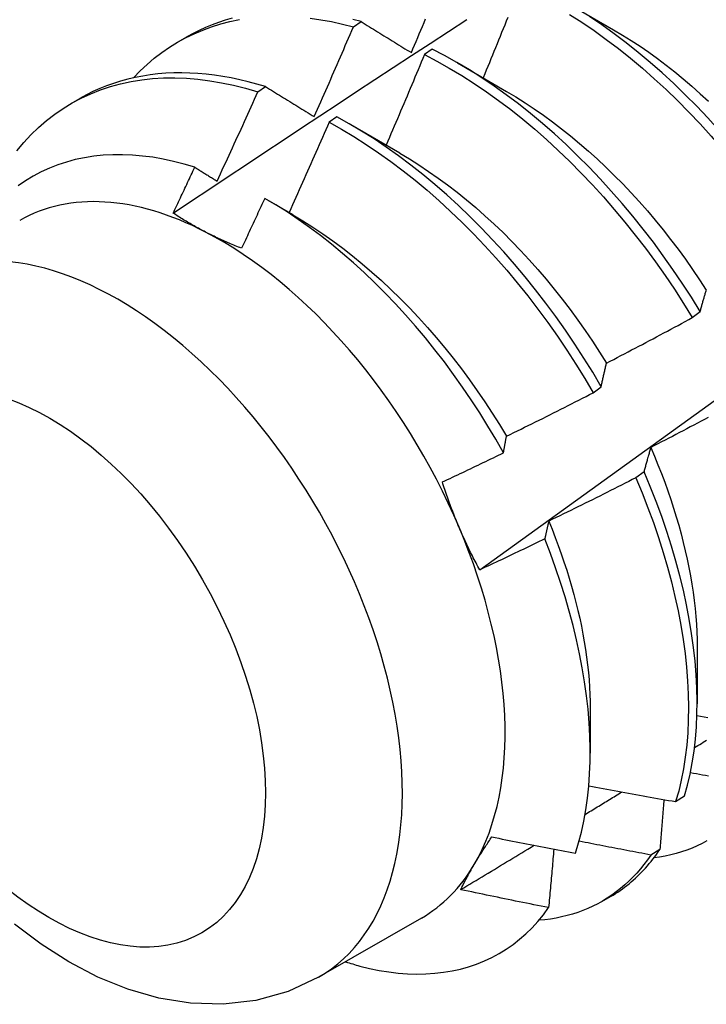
# Model space of a CAD drawing. Header units: inches. Extents: x 20 to 233, y 20 to 138.
# Tile 71 of 109: x 207.399 to 207.623, y 82.683 to 83.003. Entities that reach past the tile are written whole.
import ezdxf

# ---------------------------------------------------------------- set-up
doc = ezdxf.new("R2010")
doc.units = ezdxf.units.IN
doc.header["$MEASUREMENT"] = 0
doc.layers.add('Visible Edges(ANSI)', color=7, linetype='Continuous', lineweight=25)
doc.layers.add('Visible Tangent Edges(ANSI)', color=7, linetype='Continuous', lineweight=25)

msp = doc.modelspace()

# ---------------------------------------------------------------- linework, layer by layer
at = {"layer": 'Visible Edges(ANSI)'}
for p, q in [((207.57641, 83.00877), (207.59236, 82.99954)), ((207.50769, 83.00047), (207.5102, 83.00217)), ((207.45075, 82.9956), (207.45356, 82.99722)), ((207.53332, 82.99321), (207.53081, 82.99144)), ((207.54161, 82.98873), (207.55756, 82.9795)), ((207.47662, 82.97933), (207.47913, 82.98104)), ((207.41595, 82.97556), (207.41876, 82.97718)), ((207.50232, 82.9712), (207.49982, 82.96942)), ((207.50682, 82.96869), (207.52277, 82.95947)), ((207.47983, 82.94413), (207.48797, 82.93943)), ((207.61792, 82.90591), (207.62052, 82.90788)), ((207.58572, 82.88147), (207.58833, 82.88344)), ((207.60225, 82.85581), (207.59959, 82.85382)), ((207.61953, 82.79873), (207.61951, 82.78029)), ((207.58473, 82.77869), (207.58471, 82.76428)), ((207.61253, 82.7485), (207.61542, 82.75038)), ((207.60739, 82.73296), (207.60444, 82.73114)), ((207.58856, 82.71605), (207.59137, 82.71767)), ((207.52981, 82.71062), (207.49641, 82.69138))]:
    msp.add_line(p, q, dxfattribs=at)
at = {"layer": 'Visible Edges(ANSI)', "flags": 128}
for points in [[(207.43619, 82.98389), (207.43836, 82.98614), (207.44061, 82.98826), (207.44295, 82.99025), (207.44538, 82.99211), (207.44789, 82.99385), (207.45048, 82.99544), (207.45314, 82.99691), (207.45589, 82.99824), (207.4587, 82.99943), (207.46158, 83.00048), (207.46454, 83.0014), (207.46755, 83.00217), (207.47063, 83.00281)], [(207.44908, 82.93988), (207.45504, 82.94385), (207.46101, 82.94782), (207.46697, 82.95178), (207.47293, 82.95574), (207.4789, 82.95969), (207.48487, 82.96364), (207.49083, 82.96759), (207.4968, 82.97153), (207.50277, 82.97547), (207.50874, 82.9794), (207.51471, 82.98333), (207.52068, 82.98725), (207.52666, 82.99117), (207.53263, 82.99508), (207.5386, 82.99899), (207.54458, 83.0029)], [(207.46824, 83.00326), (207.46603, 83.00263), (207.46385, 83.00192), (207.46172, 83.00113), (207.45962, 83.00026), (207.45756, 82.99932), (207.45554, 82.99831), (207.45356, 82.99722)], [(207.49365, 83.00329), (207.49711, 83.00279), (207.50061, 83.00216), (207.50414, 83.00138), (207.50769, 83.00047)], [(207.5102, 83.00217), (207.50756, 83.00285)], [(207.52656, 82.99209), (207.52708, 82.99331), (207.5276, 82.99454), (207.52812, 82.99576), (207.52863, 82.99698), (207.52915, 82.9982), (207.52966, 82.99942), (207.53018, 83.00064), (207.53069, 83.00187), (207.5312, 83.00309)], [(207.5488, 82.82388), (207.5601, 82.83201), (207.5714, 82.84014), (207.58268, 82.84827), (207.59396, 82.85639), (207.60522, 82.86452), (207.61648, 82.87264), (207.62772, 82.88077), (207.63895, 82.88889), (207.65018, 82.89701), (207.66139, 82.90513), (207.6726, 82.91325), (207.68379, 82.92137), (207.69497, 82.92948), (207.70615, 82.9376), (207.71732, 82.94571), (207.72847, 82.95382), (207.73962, 82.96192), (207.75076, 82.97003), (207.76189, 82.97813), (207.77301, 82.98622), (207.78412, 82.99432), (207.79522, 83.00241)], [(207.5579, 83.0035), (207.55741, 83.00228), (207.55692, 83.00105), (207.55642, 82.99983), (207.55593, 82.9986), (207.55543, 82.99738), (207.55494, 82.99615), (207.55444, 82.99493), (207.55394, 82.9937), (207.55344, 82.99248), (207.55294, 82.99126), (207.55244, 82.99003), (207.55194, 82.98881), (207.55144, 82.98759), (207.55094, 82.98636), (207.55044, 82.98514), (207.54993, 82.98392)], [(207.57796, 83.00454), (207.58198, 83.00197), (207.58598, 82.99925), (207.58997, 82.99639), (207.59392, 82.9934), (207.59784, 82.99027), (207.60173, 82.98701), (207.60558, 82.98362), (207.60939, 82.98011), (207.61314, 82.97649), (207.61684, 82.97275), (207.62049, 82.96891), (207.62407, 82.96496), (207.62759, 82.96092), (207.63104, 82.95678), (207.63441, 82.95256), (207.63771, 82.94825), (207.64092, 82.94387), (207.64405, 82.93941), (207.64709, 82.93489), (207.65004, 82.93031)], [(207.65263, 82.93228), (207.64967, 82.93685), (207.64663, 82.94137), (207.64349, 82.94582), (207.64027, 82.9502), (207.63697, 82.9545), (207.63359, 82.95872), (207.63014, 82.96285), (207.62661, 82.96689), (207.62302, 82.97083), (207.61938, 82.97466), (207.61567, 82.97839), (207.61191, 82.982), (207.6081, 82.9855), (207.60425, 82.98888), (207.60036, 82.99213), (207.59643, 82.99525), (207.59248, 82.99823), (207.58849, 83.00108), (207.58449, 83.00379)], [(207.49495, 82.97127), (207.49549, 82.97248), (207.49603, 82.97369), (207.49657, 82.97491), (207.49711, 82.97612), (207.49765, 82.97734), (207.49818, 82.97855), (207.49872, 82.97977), (207.49925, 82.98098), (207.49979, 82.9822), (207.50032, 82.98341), (207.50085, 82.98463), (207.50138, 82.98585), (207.50191, 82.98706), (207.50244, 82.98828), (207.50297, 82.9895), (207.5035, 82.99072), (207.50403, 82.99193), (207.50455, 82.99315), (207.50508, 82.99437), (207.5056, 82.99559), (207.50613, 82.99681), (207.50665, 82.99803), (207.50717, 82.99925), (207.50769, 83.00047)], [(207.5102, 83.00217), (207.51087, 83.00176), (207.51155, 83.00134), (207.51222, 83.00093), (207.5129, 83.00051), (207.51357, 83.00009), (207.51425, 82.99968), (207.51493, 82.99926), (207.5156, 82.99884), (207.51628, 82.99843), (207.51696, 82.99801), (207.51764, 82.99759), (207.51832, 82.99717), (207.51901, 82.99675), (207.51969, 82.99633), (207.52037, 82.99591), (207.52106, 82.99549), (207.52174, 82.99506), (207.52243, 82.99464), (207.52311, 82.99422), (207.5238, 82.99379), (207.52449, 82.99337), (207.52518, 82.99294), (207.52587, 82.99252), (207.52656, 82.99209)], [(207.59236, 82.99953), (207.59523, 82.99782), (207.5981, 82.99603), (207.60095, 82.99415), (207.60379, 82.99219), (207.60662, 82.99014), (207.60943, 82.98801), (207.61222, 82.98581), (207.615, 82.98353), (207.61775, 82.98117), (207.62047, 82.97874), (207.62317, 82.97625)], [(207.62052, 82.90788), (207.61766, 82.91251), (207.6147, 82.91708), (207.61164, 82.9216), (207.6085, 82.92604), (207.60528, 82.93042), (207.60197, 82.93471), (207.59859, 82.93893), (207.59513, 82.94305), (207.5916, 82.94708), (207.58801, 82.95102), (207.58436, 82.95485), (207.58065, 82.95857), (207.57689, 82.96218), (207.57308, 82.96567), (207.56922, 82.96903), (207.56533, 82.97228), (207.5614, 82.97539), (207.55744, 82.97837), (207.55346, 82.98121), (207.54945, 82.9839), (207.54543, 82.98645), (207.5414, 82.98886), (207.53736, 82.99111), (207.53332, 82.99321)], [(207.53081, 82.99144), (207.5303, 82.99021), (207.52979, 82.98898), (207.52928, 82.98775), (207.52876, 82.98652), (207.52825, 82.9853), (207.52774, 82.98407), (207.52722, 82.98284), (207.5267, 82.98162), (207.52619, 82.98039), (207.52567, 82.97916), (207.52515, 82.97794), (207.52463, 82.97671), (207.52411, 82.97549), (207.52359, 82.97426), (207.52307, 82.97304), (207.52255, 82.97181), (207.52202, 82.97059), (207.5215, 82.96936), (207.52097, 82.96814), (207.52045, 82.96692), (207.51992, 82.96569), (207.5194, 82.96447), (207.51887, 82.96325), (207.51834, 82.96203)], [(207.53081, 82.99144), (207.53485, 82.98933), (207.53889, 82.98706), (207.54293, 82.98465), (207.54695, 82.98208), (207.55095, 82.97938), (207.55493, 82.97653), (207.55889, 82.97354), (207.56281, 82.97042), (207.5667, 82.96716), (207.57056, 82.96379), (207.57436, 82.96029), (207.57812, 82.95667), (207.58183, 82.95294), (207.58547, 82.9491), (207.58906, 82.94516), (207.59258, 82.94112), (207.59603, 82.93699), (207.59941, 82.93277), (207.60271, 82.92847), (207.60593, 82.92409), (207.60907, 82.91964), (207.61211, 82.91512), (207.61507, 82.91054), (207.61792, 82.90591)], [(207.39823, 82.96014), (207.40047, 82.96283), (207.40283, 82.96537), (207.40531, 82.96776), (207.40788, 82.96999), (207.41057, 82.97206), (207.41335, 82.97397), (207.41623, 82.97572), (207.41921, 82.9773), (207.42227, 82.97872), (207.42543, 82.97997), (207.42867, 82.98105), (207.43199, 82.98195), (207.43538, 82.98269), (207.43885, 82.98325), (207.44239, 82.98363), (207.44599, 82.98385), (207.44966, 82.98389), (207.45338, 82.98375), (207.45715, 82.98345), (207.46096, 82.98296), (207.46483, 82.98231), (207.46872, 82.98149), (207.47266, 82.98049), (207.47662, 82.97933)], [(207.47913, 82.98104), (207.47632, 82.98188), (207.47352, 82.98262), (207.47074, 82.98329), (207.46798, 82.98387), (207.46523, 82.98436), (207.46251, 82.98476), (207.45981, 82.98508), (207.45713, 82.98531), (207.45448, 82.98546), (207.45185, 82.98551), (207.44925, 82.98548), (207.44669, 82.98536), (207.44415, 82.98516), (207.44165, 82.98486), (207.43918, 82.98448), (207.43675, 82.98402), (207.43436, 82.98346), (207.432, 82.98282), (207.42969, 82.98209), (207.42741, 82.98128), (207.42518, 82.98038), (207.423, 82.9794), (207.42086, 82.97833), (207.41876, 82.97718)], [(207.47913, 82.98104), (207.47978, 82.98064), (207.48043, 82.98024), (207.48108, 82.97984), (207.48174, 82.97944), (207.48239, 82.97903), (207.48304, 82.97863), (207.4837, 82.97822), (207.48435, 82.97782), (207.48501, 82.97741), (207.48567, 82.97701), (207.48632, 82.9766), (207.48698, 82.97619), (207.48764, 82.97579), (207.4883, 82.97538), (207.48896, 82.97497), (207.48963, 82.97456), (207.49029, 82.97415), (207.49095, 82.97374), (207.49162, 82.97333), (207.49228, 82.97292), (207.49295, 82.97251), (207.49362, 82.97209), (207.49428, 82.97168), (207.49495, 82.97127)], [(207.46337, 82.95031), (207.46393, 82.95152), (207.46449, 82.95272), (207.46505, 82.95393), (207.46561, 82.95513), (207.46617, 82.95634), (207.46673, 82.95755), (207.46728, 82.95876), (207.46784, 82.95996), (207.46839, 82.96117), (207.46895, 82.96238), (207.4695, 82.96359), (207.47006, 82.9648), (207.47061, 82.96601), (207.47116, 82.96722), (207.47171, 82.96843), (207.47226, 82.96964), (207.47281, 82.97085), (207.47335, 82.97206), (207.4739, 82.97327), (207.47445, 82.97448), (207.47499, 82.97569), (207.47554, 82.9769), (207.47608, 82.97812), (207.47662, 82.97933)], [(207.55755, 82.97947), (207.56056, 82.97768), (207.56356, 82.97579), (207.56655, 82.9738), (207.56952, 82.97173), (207.57249, 82.96957), (207.57543, 82.96732), (207.57835, 82.96499), (207.58125, 82.96258), (207.58413, 82.96009), (207.58697, 82.95753), (207.58979, 82.95489), (207.59257, 82.95217), (207.59532, 82.94939), (207.59803, 82.94654), (207.60069, 82.94362), (207.60332, 82.94064), (207.60589, 82.9376), (207.60842, 82.9345), (207.6109, 82.93135), (207.61333, 82.92814), (207.6157, 82.92488), (207.61802, 82.92158), (207.62028, 82.91824), (207.62248, 82.91486)], [(207.58833, 82.88344), (207.58556, 82.88812), (207.58268, 82.89274), (207.57972, 82.89731), (207.57666, 82.90182), (207.57352, 82.90627), (207.57028, 82.91064), (207.56697, 82.91493), (207.56359, 82.91914), (207.56012, 82.92326), (207.55659, 82.92728), (207.553, 82.93121), (207.54934, 82.93503), (207.54563, 82.93875), (207.54186, 82.94235), (207.53805, 82.94583), (207.53419, 82.94919), (207.5303, 82.95243), (207.52637, 82.95553), (207.52241, 82.9585), (207.51842, 82.96133), (207.51442, 82.96402), (207.51039, 82.96656), (207.50636, 82.96896), (207.50232, 82.9712)], [(207.49982, 82.96942), (207.49928, 82.96819), (207.49875, 82.96697), (207.49821, 82.96574), (207.49767, 82.96452), (207.49714, 82.9633), (207.4966, 82.96207), (207.49606, 82.96085), (207.49552, 82.95963), (207.49498, 82.95841), (207.49444, 82.95719), (207.4939, 82.95596), (207.49335, 82.95474), (207.49281, 82.95352), (207.49227, 82.9523), (207.49172, 82.95108), (207.49118, 82.94986), (207.49063, 82.94864), (207.49008, 82.94742), (207.48953, 82.9462), (207.48898, 82.94499), (207.48843, 82.94377), (207.48788, 82.94255), (207.48733, 82.94133), (207.48678, 82.94011)], [(207.49982, 82.96942), (207.50386, 82.96716), (207.50789, 82.96476), (207.51191, 82.9622), (207.51591, 82.9595), (207.5199, 82.95666), (207.52386, 82.95368), (207.52778, 82.95057), (207.53168, 82.94732), (207.53553, 82.94395), (207.53934, 82.94046), (207.5431, 82.93685), (207.54681, 82.93313), (207.55046, 82.92929), (207.55405, 82.92536), (207.55758, 82.92133), (207.56103, 82.9172), (207.56442, 82.91298), (207.56772, 82.90869), (207.57095, 82.90431), (207.57408, 82.89986), (207.57714, 82.89535), (207.58009, 82.89077), (207.58296, 82.88614), (207.58572, 82.88147)], [(207.45611, 82.9548), (207.45266, 82.95584), (207.44923, 82.95672), (207.44583, 82.95745), (207.44248, 82.95804), (207.43915, 82.95847), (207.43588, 82.95876), (207.43264, 82.95889), (207.42945, 82.95888), (207.42631, 82.95871), (207.42323, 82.95838), (207.42021, 82.95791), (207.41725, 82.95728), (207.41437, 82.95651), (207.41155, 82.95558), (207.40882, 82.95451), (207.40616, 82.95329), (207.40358, 82.95192), (207.40108, 82.95041), (207.39867, 82.94875)], [(207.52276, 82.9594), (207.52591, 82.95753), (207.52904, 82.95555), (207.53217, 82.95348), (207.53528, 82.95131), (207.53837, 82.94904), (207.54144, 82.94668), (207.54449, 82.94423), (207.54751, 82.94169), (207.5505, 82.93906), (207.55346, 82.93634), (207.55638, 82.93354), (207.55926, 82.93066), (207.5621, 82.9277), (207.5649, 82.92466), (207.56766, 82.92156), (207.57036, 82.91839), (207.57302, 82.91516), (207.57562, 82.91187), (207.57817, 82.90853), (207.58067, 82.90513), (207.5831, 82.90169), (207.58547, 82.8982), (207.58778, 82.89467), (207.59002, 82.8911)], [(207.44908, 82.93988), (207.44937, 82.9405), (207.44967, 82.94112), (207.44996, 82.94174), (207.45026, 82.94236), (207.45055, 82.94298), (207.45085, 82.94361), (207.45114, 82.94423), (207.45144, 82.94485), (207.45173, 82.94547), (207.45202, 82.94609), (207.45232, 82.94671), (207.45261, 82.94734), (207.4529, 82.94796), (207.4532, 82.94858), (207.45349, 82.9492), (207.45378, 82.94982), (207.45407, 82.95045), (207.45437, 82.95107), (207.45466, 82.95169), (207.45495, 82.95231), (207.45524, 82.95294), (207.45553, 82.95356), (207.45582, 82.95418), (207.45611, 82.9548)], [(207.45611, 82.9548), (207.45641, 82.95462), (207.45671, 82.95443), (207.45701, 82.95425), (207.45731, 82.95406), (207.45762, 82.95387), (207.45792, 82.95369), (207.45822, 82.9535), (207.45852, 82.95332), (207.45882, 82.95313), (207.45912, 82.95294), (207.45942, 82.95275), (207.45973, 82.95257), (207.46003, 82.95238), (207.46033, 82.95219), (207.46063, 82.95201), (207.46094, 82.95182), (207.46124, 82.95163), (207.46154, 82.95144), (207.46185, 82.95125), (207.46215, 82.95107), (207.46245, 82.95088), (207.46276, 82.95069), (207.46306, 82.9505), (207.46337, 82.95031)], [(207.47885, 82.94469), (207.47854, 82.94402), (207.47823, 82.94334), (207.47792, 82.94266), (207.47761, 82.94198), (207.47729, 82.94131), (207.47698, 82.94063), (207.47667, 82.93995), (207.47636, 82.93927), (207.47604, 82.9386), (207.47573, 82.93792), (207.47542, 82.93724), (207.4751, 82.93657), (207.47479, 82.93589), (207.47447, 82.93521), (207.47416, 82.93454), (207.47384, 82.93386), (207.47353, 82.93318), (207.47321, 82.93251), (207.4729, 82.93183), (207.47258, 82.93115), (207.47227, 82.93048), (207.47195, 82.9298), (207.47163, 82.92913), (207.47132, 82.92845)], [(207.55653, 82.86195), (207.55404, 82.86633), (207.55146, 82.87065), (207.54879, 82.87493), (207.54604, 82.87916), (207.5432, 82.88333), (207.54028, 82.88744), (207.53729, 82.89148), (207.53423, 82.89543), (207.53111, 82.89931), (207.52792, 82.90309), (207.52468, 82.90678), (207.52139, 82.91038), (207.51804, 82.91387), (207.51464, 82.91727), (207.5112, 82.92056), (207.50771, 82.92374), (207.50418, 82.9268), (207.50062, 82.92976), (207.49703, 82.93258), (207.49342, 82.93527), (207.48979, 82.93783), (207.48615, 82.94026), (207.48251, 82.94255), (207.47885, 82.94469)], [(207.45959, 82.93375), (207.45912, 82.93399), (207.45866, 82.93423), (207.4582, 82.93448), (207.45774, 82.93472), (207.45728, 82.93497), (207.45683, 82.93522), (207.45638, 82.93547), (207.45593, 82.93572), (207.45548, 82.93597), (207.45504, 82.93622), (207.4546, 82.93647), (207.45416, 82.93673), (207.45372, 82.93698), (207.45329, 82.93724), (207.45286, 82.9375), (207.45243, 82.93776), (207.452, 82.93802), (207.45158, 82.93828), (207.45115, 82.93855), (207.45073, 82.93881), (207.45032, 82.93908), (207.4499, 82.93934), (207.44949, 82.93961), (207.44908, 82.93988)], [(207.48797, 82.93939), (207.49125, 82.93744), (207.49452, 82.93538), (207.49778, 82.93321), (207.50101, 82.93092), (207.50423, 82.92853), (207.50742, 82.92604), (207.51059, 82.92344), (207.51373, 82.92074), (207.51684, 82.91795), (207.51991, 82.91507), (207.52294, 82.91211), (207.52593, 82.90906), (207.52888, 82.90593), (207.53178, 82.90273), (207.53462, 82.89945), (207.53742, 82.89611), (207.54016, 82.8927), (207.54284, 82.88923), (207.54545, 82.8857), (207.548, 82.88212), (207.55049, 82.87849), (207.5529, 82.87482), (207.55523, 82.8711), (207.55749, 82.86734)], [(207.47132, 82.92845), (207.4708, 82.92866), (207.47029, 82.92886), (207.46978, 82.92907), (207.46927, 82.92928), (207.46877, 82.92949), (207.46827, 82.9297), (207.46777, 82.92991), (207.46727, 82.93013), (207.46677, 82.93034), (207.46628, 82.93056), (207.46579, 82.93078), (207.4653, 82.931), (207.46481, 82.93122), (207.46432, 82.93144), (207.46384, 82.93167), (207.46336, 82.93189), (207.46288, 82.93212), (207.4624, 82.93235), (207.46193, 82.93258), (207.46146, 82.93281), (207.46099, 82.93304), (207.46052, 82.93328), (207.46005, 82.93351), (207.45959, 82.93375)], [(207.62052, 82.90788), (207.6206, 82.90819), (207.62068, 82.90849), (207.62076, 82.90879), (207.62084, 82.90909), (207.62092, 82.90939), (207.621, 82.90969), (207.62108, 82.90999), (207.62116, 82.91028), (207.62125, 82.91058), (207.62133, 82.91087), (207.62141, 82.91117), (207.62149, 82.91146), (207.62158, 82.91175), (207.62166, 82.91204), (207.62175, 82.91233), (207.62183, 82.91262), (207.62192, 82.9129), (207.622, 82.91319), (207.62209, 82.91347), (207.62217, 82.91375), (207.62226, 82.91404), (207.62235, 82.91432), (207.62243, 82.9146), (207.62252, 82.91487)], [(207.59005, 82.89113), (207.59122, 82.89173), (207.59239, 82.89234), (207.59355, 82.89294), (207.59472, 82.89355), (207.59588, 82.89416), (207.59705, 82.89477), (207.59821, 82.89538), (207.59938, 82.89599), (207.60054, 82.8966), (207.6017, 82.89721), (207.60287, 82.89783), (207.60403, 82.89844), (207.60519, 82.89906), (207.60635, 82.89968), (207.60751, 82.90029), (207.60867, 82.90091), (207.60983, 82.90153), (207.61099, 82.90216), (207.61214, 82.90278), (207.6133, 82.9034), (207.61446, 82.90403), (207.61561, 82.90465), (207.61677, 82.90528), (207.61792, 82.90591)], [(207.58833, 82.88344), (207.5884, 82.88378), (207.58846, 82.88411), (207.58853, 82.88444), (207.5886, 82.88477), (207.58867, 82.8851), (207.58874, 82.88542), (207.58881, 82.88575), (207.58888, 82.88608), (207.58895, 82.8864), (207.58902, 82.88672), (207.58909, 82.88705), (207.58916, 82.88737), (207.58923, 82.88769), (207.58931, 82.888), (207.58938, 82.88832), (207.58945, 82.88864), (207.58953, 82.88895), (207.5896, 82.88927), (207.58967, 82.88958), (207.58975, 82.88989), (207.58982, 82.8902), (207.5899, 82.89051), (207.58997, 82.89082), (207.59005, 82.89113)], [(207.5575, 82.86734), (207.55869, 82.86792), (207.55987, 82.8685), (207.56105, 82.86908), (207.56223, 82.86966), (207.56341, 82.87024), (207.56459, 82.87082), (207.56577, 82.8714), (207.56695, 82.87198), (207.56812, 82.87257), (207.5693, 82.87315), (207.57048, 82.87374), (207.57165, 82.87433), (207.57283, 82.87492), (207.574, 82.87551), (207.57518, 82.8761), (207.57635, 82.87669), (207.57753, 82.87728), (207.5787, 82.87788), (207.57987, 82.87847), (207.58104, 82.87907), (207.58221, 82.87967), (207.58338, 82.88027), (207.58455, 82.88087), (207.58572, 82.88147)], [(207.6231, 82.87344), (207.62194, 82.87282), (207.62078, 82.8722), (207.61961, 82.87158), (207.61845, 82.87097), (207.61728, 82.87035), (207.61612, 82.86974), (207.61495, 82.86913), (207.61378, 82.86852), (207.61262, 82.86791), (207.61145, 82.8673), (207.61028, 82.86669), (207.60911, 82.86609), (207.60794, 82.86548), (207.60677, 82.86488), (207.6056, 82.86427), (207.60443, 82.86367)], [(207.55653, 82.86195), (207.55657, 82.86218), (207.55661, 82.86241), (207.55665, 82.86264), (207.55669, 82.86287), (207.55673, 82.8631), (207.55677, 82.86333), (207.55681, 82.86355), (207.55685, 82.86378), (207.55689, 82.86401), (207.55693, 82.86423), (207.55697, 82.86446), (207.55701, 82.86468), (207.55705, 82.86491), (207.55709, 82.86513), (207.55713, 82.86536), (207.55717, 82.86558), (207.55721, 82.8658), (207.55725, 82.86602), (207.55729, 82.86624), (207.55734, 82.86646), (207.55738, 82.86669), (207.55742, 82.86691), (207.55746, 82.86712), (207.5575, 82.86734)], [(207.53665, 82.85246), (207.53748, 82.85285), (207.53831, 82.85324), (207.53914, 82.85363), (207.53997, 82.85402), (207.5408, 82.85441), (207.54163, 82.8548), (207.54246, 82.8552), (207.54329, 82.85559), (207.54412, 82.85598), (207.54495, 82.85638), (207.54578, 82.85677), (207.54661, 82.85717), (207.54744, 82.85756), (207.54826, 82.85796), (207.54909, 82.85836), (207.54992, 82.85876), (207.55075, 82.85915), (207.55157, 82.85955), (207.5524, 82.85995), (207.55323, 82.86035), (207.55405, 82.86075), (207.55488, 82.86115), (207.5557, 82.86155), (207.55653, 82.86195)], [(207.60443, 82.86367), (207.60434, 82.86336), (207.60424, 82.86304), (207.60414, 82.86272), (207.60405, 82.86241), (207.60395, 82.86209), (207.60386, 82.86176), (207.60377, 82.86144), (207.60367, 82.86112), (207.60358, 82.8608), (207.60349, 82.86047), (207.6034, 82.86015), (207.60331, 82.85982), (207.60322, 82.85949), (207.60313, 82.85916), (207.60304, 82.85883), (207.60295, 82.8585), (207.60286, 82.85817), (207.60277, 82.85783), (207.60268, 82.8575), (207.60259, 82.85716), (207.60251, 82.85682), (207.60242, 82.85649), (207.60233, 82.85615), (207.60225, 82.85581)], [(207.60442, 82.86368), (207.60563, 82.86086), (207.60678, 82.85804), (207.60789, 82.85521), (207.60896, 82.85239), (207.60997, 82.84957), (207.61093, 82.84676), (207.61185, 82.84395), (207.61271, 82.84115), (207.61353, 82.83836), (207.61429, 82.83558), (207.615, 82.83282), (207.61566, 82.83006), (207.61628, 82.82733), (207.61683, 82.82461), (207.61734, 82.82191), (207.6178, 82.81923), (207.6182, 82.81657), (207.61855, 82.81394), (207.61884, 82.81133), (207.61909, 82.80875), (207.61928, 82.8062), (207.61941, 82.80368), (207.61949, 82.80119), (207.61952, 82.79874)], [(207.61542, 82.75038), (207.61639, 82.75384), (207.61723, 82.75741), (207.61794, 82.76111), (207.61852, 82.76491), (207.61897, 82.76881), (207.61928, 82.77282), (207.61946, 82.77692), (207.61951, 82.78111), (207.61942, 82.78539), (207.61919, 82.78974), (207.61884, 82.79417), (207.61834, 82.79866), (207.61772, 82.80322), (207.61696, 82.80784), (207.61607, 82.8125), (207.61504, 82.81722), (207.61388, 82.82197), (207.6126, 82.82675), (207.61119, 82.83156), (207.60964, 82.83639), (207.60798, 82.84124), (207.60619, 82.84609), (207.60428, 82.85095), (207.60225, 82.85581)], [(207.54209, 82.83771), (207.54183, 82.83831), (207.54158, 82.83892), (207.54133, 82.83952), (207.54109, 82.84012), (207.54084, 82.84073), (207.5406, 82.84134), (207.54036, 82.84195), (207.54012, 82.84256), (207.53989, 82.84317), (207.53966, 82.84378), (207.53943, 82.84439), (207.5392, 82.845), (207.53897, 82.84562), (207.53875, 82.84623), (207.53853, 82.84685), (207.53831, 82.84747), (207.5381, 82.84809), (207.53788, 82.84871), (207.53767, 82.84933), (207.53746, 82.84996), (207.53726, 82.85058), (207.53705, 82.85121), (207.53685, 82.85183), (207.53665, 82.85246)], [(207.59959, 82.85382), (207.59842, 82.85322), (207.59725, 82.85262), (207.59607, 82.85203), (207.5949, 82.85143), (207.59372, 82.85084), (207.59255, 82.85024), (207.59137, 82.84965), (207.59019, 82.84906), (207.58902, 82.84847), (207.58784, 82.84788), (207.58666, 82.84729), (207.58548, 82.8467), (207.5843, 82.84612), (207.58312, 82.84553), (207.58194, 82.84495), (207.58076, 82.84437), (207.57958, 82.84379), (207.57839, 82.84321), (207.57721, 82.84263), (207.57603, 82.84205), (207.57484, 82.84147), (207.57366, 82.84089), (207.57247, 82.84032), (207.57129, 82.83975)], [(207.59959, 82.85382), (207.60162, 82.84896), (207.60352, 82.8441), (207.6053, 82.83925), (207.60695, 82.8344), (207.60849, 82.82957), (207.60989, 82.82476), (207.61117, 82.81998), (207.61231, 82.81524), (207.61333, 82.81053), (207.61421, 82.80587), (207.61496, 82.80126), (207.61557, 82.7967), (207.61606, 82.79221), (207.6164, 82.78779), (207.61662, 82.78344), (207.6167, 82.77917), (207.61664, 82.77499), (207.61645, 82.77089), (207.61613, 82.76689), (207.61567, 82.763), (207.61508, 82.7592), (207.61436, 82.75552), (207.61351, 82.75195), (207.61253, 82.7485)], [(207.57129, 82.83975), (207.57123, 82.83951), (207.57117, 82.83927), (207.57111, 82.83903), (207.57106, 82.8388), (207.571, 82.83856), (207.57094, 82.83832), (207.57088, 82.83808), (207.57082, 82.83784), (207.57077, 82.8376), (207.57071, 82.83736), (207.57065, 82.83711), (207.5706, 82.83687), (207.57054, 82.83663), (207.57048, 82.83639), (207.57043, 82.83614), (207.57037, 82.8359), (207.57032, 82.83565), (207.57026, 82.83541), (207.57021, 82.83516), (207.57015, 82.83492), (207.5701, 82.83467), (207.57004, 82.83442), (207.56999, 82.83417), (207.56993, 82.83392)], [(207.57124, 82.83975), (207.57232, 82.83709), (207.57335, 82.83443), (207.57435, 82.83176), (207.5753, 82.82911), (207.57621, 82.82645), (207.57708, 82.8238), (207.5779, 82.82116), (207.57867, 82.81853), (207.5794, 82.81591), (207.58009, 82.8133), (207.58073, 82.8107), (207.58132, 82.80812), (207.58187, 82.80555), (207.58237, 82.803), (207.58282, 82.80047), (207.58322, 82.79796), (207.58358, 82.79546), (207.58388, 82.793), (207.58414, 82.79055), (207.58435, 82.78813), (207.58451, 82.78574), (207.58462, 82.78337), (207.58468, 82.78104), (207.5847, 82.77873)], [(207.5488, 82.82388), (207.54849, 82.82444), (207.54819, 82.825), (207.54789, 82.82557), (207.54759, 82.82613), (207.54729, 82.82669), (207.547, 82.82726), (207.54671, 82.82783), (207.54642, 82.8284), (207.54613, 82.82897), (207.54584, 82.82954), (207.54556, 82.83011), (207.54528, 82.83069), (207.545, 82.83126), (207.54473, 82.83184), (207.54445, 82.83242), (207.54418, 82.833), (207.54391, 82.83359), (207.54364, 82.83417), (207.54338, 82.83476), (207.54312, 82.83535), (207.54286, 82.83593), (207.5426, 82.83653), (207.54234, 82.83712), (207.54209, 82.83771)], [(207.56993, 82.83392), (207.56906, 82.8335), (207.56818, 82.83307), (207.5673, 82.83265), (207.56642, 82.83223), (207.56555, 82.8318), (207.56467, 82.83138), (207.56379, 82.83096), (207.56291, 82.83054), (207.56203, 82.83012), (207.56115, 82.8297), (207.56027, 82.82928), (207.55939, 82.82886), (207.55851, 82.82844), (207.55763, 82.82803), (207.55674, 82.82761), (207.55586, 82.82719), (207.55498, 82.82678), (207.5541, 82.82636), (207.55322, 82.82595), (207.55233, 82.82553), (207.55145, 82.82512), (207.55057, 82.82471), (207.54968, 82.82429), (207.5488, 82.82388)], [(207.57992, 82.73171), (207.58095, 82.73507), (207.58186, 82.73855), (207.58265, 82.74215), (207.58331, 82.74585), (207.58384, 82.74964), (207.58425, 82.75352), (207.58453, 82.75749), (207.58468, 82.76155), (207.58471, 82.76568), (207.58461, 82.7699), (207.58438, 82.77418), (207.58402, 82.77854), (207.58353, 82.78296), (207.58291, 82.78744), (207.58217, 82.79197), (207.5813, 82.79654), (207.5803, 82.80114), (207.57919, 82.80577), (207.57794, 82.81042), (207.57658, 82.8151), (207.5751, 82.81979), (207.5735, 82.8245), (207.57177, 82.82921), (207.56993, 82.83392)], [(207.61945, 82.77651), (207.62065, 82.77631), (207.62184, 82.7761), (207.62304, 82.7759)], [(207.61866, 82.76608), (207.61923, 82.76643), (207.61979, 82.76677), (207.62035, 82.76712), (207.62092, 82.76746), (207.62148, 82.76781), (207.62205, 82.76816), (207.62261, 82.7685)], [(207.62319, 82.75678), (207.62221, 82.75696), (207.62123, 82.75713), (207.62026, 82.75731), (207.61928, 82.75749), (207.6183, 82.75767), (207.61732, 82.75784)], [(207.58426, 82.7536), (207.58543, 82.75338), (207.58661, 82.75317), (207.58778, 82.75295), (207.58896, 82.75273), (207.59014, 82.75251), (207.59131, 82.7523), (207.59249, 82.75208), (207.59367, 82.75186), (207.59484, 82.75165), (207.59602, 82.75144), (207.5972, 82.75122), (207.59838, 82.75101), (207.59955, 82.7508), (207.60073, 82.75058), (207.60191, 82.75037), (207.60309, 82.75016), (207.60427, 82.74995), (207.60545, 82.74974), (207.60663, 82.74953), (207.60781, 82.74933), (207.60899, 82.74912), (207.61017, 82.74891), (207.61135, 82.74871), (207.61253, 82.7485)], [(207.58305, 82.74435), (207.58355, 82.74465), (207.58405, 82.74496), (207.58455, 82.74526), (207.58504, 82.74556), (207.58554, 82.74587), (207.58604, 82.74617), (207.58654, 82.74647), (207.58704, 82.74677), (207.58753, 82.74708), (207.58803, 82.74738), (207.58853, 82.74768), (207.58903, 82.74799), (207.58953, 82.74829), (207.59002, 82.74859), (207.59052, 82.7489), (207.59102, 82.7492), (207.59152, 82.7495), (207.59202, 82.74981), (207.59251, 82.75011), (207.59301, 82.75041), (207.59351, 82.75072), (207.59401, 82.75102), (207.5945, 82.75132), (207.595, 82.75163)], [(207.60869, 82.74917), (207.60864, 82.7485), (207.60858, 82.74783), (207.60853, 82.74715), (207.60848, 82.74648), (207.60843, 82.74581), (207.60837, 82.74513), (207.60832, 82.74446), (207.60826, 82.74378), (207.60821, 82.74311), (207.60816, 82.74243), (207.6081, 82.74176), (207.60805, 82.74108), (207.60799, 82.74041), (207.60794, 82.73973), (207.60789, 82.73906), (207.60783, 82.73838), (207.60778, 82.7377), (207.60772, 82.73703), (207.60767, 82.73635), (207.60761, 82.73567), (207.60755, 82.73499), (207.6075, 82.73432), (207.60744, 82.73364), (207.60739, 82.73296)], [(207.54699, 82.72802), (207.5472, 82.72838), (207.54742, 82.72874), (207.54763, 82.72911), (207.54786, 82.72947), (207.54808, 82.72984), (207.5483, 82.7302), (207.54853, 82.73057), (207.54876, 82.73094), (207.54899, 82.73131), (207.54922, 82.73168), (207.54946, 82.73206), (207.5497, 82.73243), (207.54994, 82.73281), (207.55018, 82.73318), (207.55043, 82.73356), (207.55067, 82.73394), (207.55092, 82.73432), (207.55117, 82.7347), (207.55143, 82.73509), (207.55168, 82.73547), (207.55194, 82.73586), (207.5522, 82.73625), (207.55246, 82.73663), (207.55272, 82.73702)], [(207.55272, 82.73702), (207.55386, 82.7368), (207.55499, 82.73657), (207.55612, 82.73634), (207.55725, 82.73611), (207.55838, 82.73589), (207.55951, 82.73566), (207.56064, 82.73544), (207.56177, 82.73521), (207.56291, 82.73499), (207.56404, 82.73477), (207.56517, 82.73454), (207.56631, 82.73432), (207.56744, 82.7341), (207.56857, 82.73388), (207.56971, 82.73366), (207.57084, 82.73344), (207.57197, 82.73322), (207.57311, 82.733), (207.57424, 82.73279), (207.57538, 82.73257), (207.57651, 82.73235), (207.57765, 82.73214), (207.57878, 82.73192), (207.57992, 82.73171)], [(207.54264, 82.71988), (207.54363, 82.72048), (207.54462, 82.72108), (207.54562, 82.72168), (207.54661, 82.72228), (207.54761, 82.72288), (207.5486, 82.72348), (207.5496, 82.72408), (207.55059, 82.72468), (207.55158, 82.72528), (207.55258, 82.72588), (207.55357, 82.72648), (207.55456, 82.72708), (207.55556, 82.72768), (207.55655, 82.72828), (207.55754, 82.72888), (207.55854, 82.72948), (207.55953, 82.73008), (207.56052, 82.73068), (207.56152, 82.73128), (207.56251, 82.73189), (207.5635, 82.73249), (207.5645, 82.73309), (207.56549, 82.73369), (207.56648, 82.73429)], [(207.60444, 82.73114), (207.60347, 82.73132), (207.6025, 82.73151), (207.60152, 82.73169), (207.60055, 82.73187), (207.59957, 82.73206), (207.5986, 82.73224), (207.59763, 82.73243), (207.59666, 82.73261), (207.59568, 82.7328), (207.59471, 82.73299), (207.59374, 82.73317), (207.59277, 82.73336), (207.59179, 82.73355), (207.59082, 82.73374), (207.58985, 82.73392), (207.58888, 82.73411), (207.58791, 82.7343), (207.58693, 82.73449), (207.58596, 82.73468), (207.58499, 82.73487), (207.58402, 82.73507), (207.58305, 82.73526), (207.58208, 82.73545), (207.58111, 82.73564)], [(207.62272, 82.73573), (207.62113, 82.73489), (207.61952, 82.73412), (207.61787, 82.73341), (207.61618, 82.73276), (207.61447, 82.73218), (207.61272, 82.73166), (207.61095, 82.7312), (207.60914, 82.73081), (207.60731, 82.73048), (207.60544, 82.73022)], [(207.60444, 82.73114), (207.60336, 82.72958), (207.60223, 82.72808), (207.60106, 82.72663), (207.59985, 82.72523), (207.5986, 82.7239), (207.59731, 82.72262), (207.59598, 82.7214), (207.59461, 82.72023), (207.59321, 82.71913), (207.59176, 82.71808), (207.59028, 82.7171), (207.58876, 82.71617), (207.58721, 82.71531), (207.58562, 82.7145), (207.584, 82.71376), (207.58235, 82.71308), (207.58067, 82.71247), (207.57895, 82.71191), (207.5772, 82.71142), (207.57543, 82.711), (207.57362, 82.71063), (207.57179, 82.71033), (207.56993, 82.7101), (207.56804, 82.70992)], [(207.57289, 82.73305), (207.57282, 82.73226), (207.57276, 82.73147), (207.57269, 82.73068), (207.57262, 82.72989), (207.57255, 82.7291), (207.57249, 82.72831), (207.57242, 82.72752), (207.57235, 82.72673), (207.57228, 82.72593), (207.57221, 82.72514), (207.57214, 82.72435), (207.57207, 82.72356), (207.572, 82.72277), (207.57193, 82.72197), (207.57186, 82.72118), (207.57179, 82.72039), (207.57172, 82.71959), (207.57165, 82.7188), (207.57158, 82.718), (207.57151, 82.71721), (207.57144, 82.71642), (207.57136, 82.71562), (207.57129, 82.71482), (207.57122, 82.71403)], [(207.59137, 82.71767), (207.59215, 82.71813), (207.59293, 82.71861), (207.59369, 82.7191), (207.59444, 82.71961), (207.59519, 82.72013), (207.59592, 82.72067), (207.59664, 82.72123), (207.59736, 82.7218), (207.59806, 82.72238), (207.59876, 82.72298), (207.59944, 82.7236), (207.60012, 82.72423), (207.60078, 82.72488), (207.60144, 82.72554), (207.60208, 82.72622), (207.60271, 82.72691), (207.60334, 82.72761), (207.60395, 82.72833), (207.60455, 82.72907), (207.60514, 82.72982), (207.60572, 82.73058), (207.60628, 82.73136), (207.60684, 82.73215), (207.60739, 82.73296)], [(207.54264, 82.71987), (207.54279, 82.7202), (207.54295, 82.72052), (207.54311, 82.72085), (207.54327, 82.72118), (207.54343, 82.72151), (207.5436, 82.72184), (207.54376, 82.72217), (207.54393, 82.7225), (207.54411, 82.72283), (207.54428, 82.72317), (207.54446, 82.72351), (207.54464, 82.72385), (207.54482, 82.72419), (207.54501, 82.72453), (207.54519, 82.72487), (207.54538, 82.72521), (207.54558, 82.72556), (207.54577, 82.72591), (207.54597, 82.72625), (207.54617, 82.7266), (207.54637, 82.72696), (207.54657, 82.72731), (207.54678, 82.72766), (207.54699, 82.72802)], [(207.57122, 82.71403), (207.57003, 82.71426), (207.56883, 82.7145), (207.56764, 82.71474), (207.56645, 82.71498), (207.56525, 82.71522), (207.56406, 82.71546), (207.56287, 82.7157), (207.56168, 82.71594), (207.56048, 82.71618), (207.55929, 82.71642), (207.5581, 82.71666), (207.55691, 82.71691), (207.55572, 82.71715), (207.55453, 82.71739), (207.55334, 82.71764), (207.55215, 82.71789), (207.55096, 82.71813), (207.54977, 82.71838), (207.54858, 82.71863), (207.54739, 82.71887), (207.5462, 82.71912), (207.54501, 82.71937), (207.54383, 82.71962), (207.54264, 82.71987)], [(207.50977, 82.69504), (207.51296, 82.69426), (207.51611, 82.69362), (207.51923, 82.69312), (207.52231, 82.69275), (207.52534, 82.69253), (207.52834, 82.69244), (207.53128, 82.69249), (207.53418, 82.69268), (207.53703, 82.693), (207.53982, 82.69347), (207.54254, 82.69407), (207.5452, 82.69481), (207.54779, 82.69569), (207.55031, 82.6967), (207.55276, 82.69785), (207.55513, 82.69913), (207.55743, 82.70054), (207.55965, 82.70208), (207.56179, 82.70376), (207.56385, 82.70556), (207.56583, 82.70749), (207.56772, 82.70955), (207.56952, 82.71173), (207.57122, 82.71403)], [(207.49641, 82.69138), (207.48648, 82.68674), (207.476, 82.68381), (207.46534, 82.68259), (207.45474, 82.68292), (207.44437, 82.68462), (207.43431, 82.68751), (207.42458, 82.69146), (207.41518, 82.69636), (207.40613, 82.7021), (207.39743, 82.70862)]]:
    msp.add_lwpolyline(points, dxfattribs=at)
at = {"layer": 'Visible Edges(ANSI)'}
for centre, major_axis, start_param, end_param in [((207.46449, 82.82406), (-0.06533, 0.11344), 5.552669, 6.283185), ((207.46449, 82.82406), (0.06533, -0.11344), 1.363879, 2.411076), ((207.46449, 82.82406), (0.06533, -0.11344), 0.316681, 1.363879), ((207.46449, 82.82406), (0.06533, -0.11344), 0, 0.316681), ((207.48189, 82.83408), (0.07761, -0.13476), 5.712947, 5.756075)]:
    msp.add_ellipse(centre, major_axis=major_axis, ratio=0.578093, start_param=start_param, end_param=end_param, dxfattribs=at)
at = {"layer": 'Visible Tangent Edges(ANSI)'}
msp.add_ellipse((207.43108, 82.80482), major_axis=(0.06533, -0.11344), ratio=0.578093, start_param=0, end_param=3.141593, dxfattribs=at)
msp.add_ellipse((207.40881, 82.792), major_axis=(0.04961, -0.08615), ratio=0.578093, dxfattribs=at)

doc.saveas('drawing.dxf')
